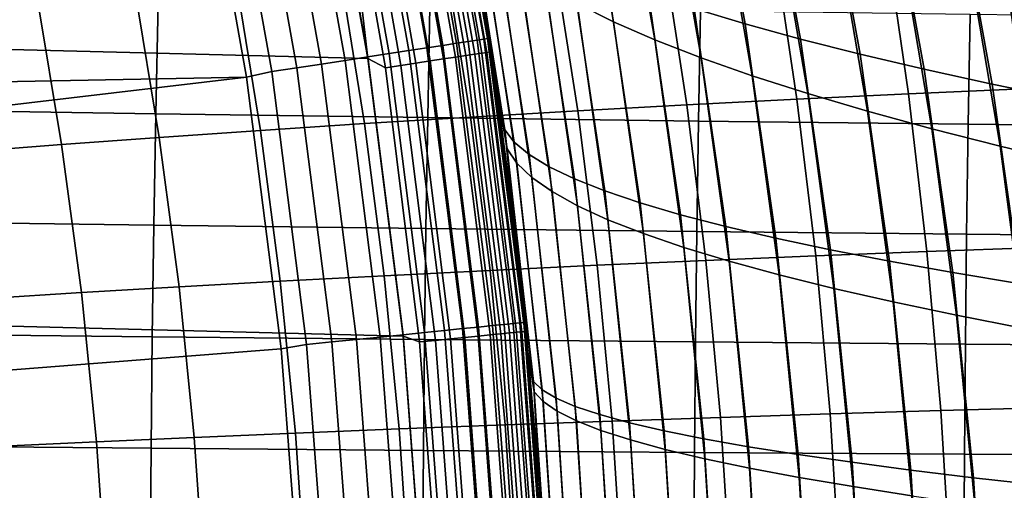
# Model space of a CAD drawing. Header units: metres. Extents: x -23 to 242, y -40 to 23.
# Tile 97 of 256: x 20.82 to 24.84, y 1.64 to 3.56. Entities that reach past the tile are written whole.
import ezdxf

# ---------------------------------------------------------------- set-up
doc = ezdxf.new("R2010")
doc.units = ezdxf.units.M
doc.layers.add('solid_10171013', color=7, linetype='CONTINUOUS')

msp = doc.modelspace()

# ---------------------------------------------------------------- linework, layer by layer
at = {"layer": 'solid_10171013'}
for points in [[(-21.783203, 5.633999), (22.040586, 4.523384), (22.241461, 3.401067), (-22.040607, 4.523273)], [(22.444921, 4.612548, 149.405777), (22.649734, 3.469812, 149.405777), (22.686743, 3.475481, 149.307922), (22.481596, 4.620085, 149.307922)], [(22.481596, 4.620085, 149.307922), (22.686743, 3.475481, 149.307922), (22.713428, 3.479569, 149.20668), (22.508039, 4.62552, 149.20668)], [(22.508039, 4.62552, 149.20668), (22.713428, 3.479569, 149.20668), (22.729496, 3.482031, 149.10318), (22.523962, 4.628792, 149.10318)], [(22.523962, 4.628792, 149.10318), (22.729496, 3.482031, 149.10318), (22.734776, 3.482818, 149), (22.529194, 4.62984, 149)], [(22.529194, 4.62984, 149), (22.734776, 3.482818, 149), (22.677231, 3.839692, 124.318024), (22.580181, 4.374404, 124.262505)], [(22.76239, 3.297508, 68.633316), (22.734776, 3.482817, 0.5), (22.529194, 4.629839, 0.5), (22.677912, 3.835669, 68.681435)], [(22.539774, 4.556514, 0.434737), (22.529194, 4.629839, 0.5), (22.734776, 3.482817, 0.5)], [(22.205549, 4.563356, 149.742722), (22.408178, 3.432807, 149.742722), (22.481363, 3.444018, 149.668579), (22.278072, 4.57826, 149.668579)], [(22.278072, 4.57826, 149.668579), (22.481363, 3.444018, 149.668579), (22.546476, 3.453993, 149.587112), (22.342598, 4.59152, 149.587112)], [(22.342598, 4.59152, 149.587112), (22.546476, 3.453993, 149.587112), (22.602808, 3.462623, 149.499176), (22.398418, 4.602992, 149.499176)], [(22.398418, 4.602992, 149.499176), (22.602808, 3.462623, 149.499176), (22.649734, 3.469812, 149.405777), (22.444921, 4.612548, 149.405777)], [(22.03978, 4.52929, 149.865814), (22.240896, 3.40718, 149.865814), (22.327728, 3.420482, 149.808716), (22.125826, 4.546973, 149.808716)], [(22.125826, 4.546973, 149.808716), (22.327728, 3.420482, 149.808716), (22.408178, 3.432807, 149.742722), (22.205549, 4.563356, 149.742722)], [(22.442535, 4.536857, 0.195412), (22.640781, 3.412549, 0.195412), (22.59807, 3.406111, 0.146215), (22.400198, 4.528297, 0.146215)], [(22.478212, 4.544068, 0.24983), (22.676773, 3.417974, 0.24983), (22.640781, 3.412549, 0.195412), (22.442535, 4.536857, 0.195412)], [(22.506613, 4.54981, 0.308537), (22.705425, 3.422292, 0.308537), (22.676773, 3.417974, 0.24983), (22.478212, 4.544068, 0.24983)], [(22.527252, 4.553982, 0.370527), (22.726246, 3.42543, 0.370527), (22.705425, 3.422292, 0.308537), (22.506613, 4.54981, 0.308537)], [(22.539774, 4.556514, 0.434737), (22.73888, 3.427335, 0.434737), (22.726246, 3.42543, 0.370527), (22.527252, 4.553982, 0.370527)], [(22.539774, 4.556514, 0.434737), (22.734776, 3.482817, 0.5), (22.73888, 3.427335, 0.434737)], [(-22.040607, 4.523273), (22.241461, 3.401067), (22.385164, 2.269888), (-22.241476, 3.400968)], [(21.852545, 4.490812, 149.950989), (22.051954, 3.378235, 149.950989), (22.148634, 3.393046, 149.913422), (21.948351, 4.510501, 149.913422)], [(21.948351, 4.510501, 149.913422), (22.148634, 3.393046, 149.913422), (22.240896, 3.40718, 149.865814), (22.03978, 4.52929, 149.865814)], [(22.117214, 4.471091, 0.004193), (22.241461, 3.401067), (22.040586, 4.523384)], [(22.240955, 4.496106, 0.03786), (22.43742, 3.381897, 0.03786), (22.376095, 3.372654, 0.016885), (22.180166, 4.483818, 0.016885)], [(22.298534, 4.507746, 0.066758), (22.495508, 3.390652, 0.066758), (22.43742, 3.381897, 0.03786), (22.240955, 4.496106, 0.03786)], [(22.351921, 4.518538, 0.103084), (22.549366, 3.39877, 0.103084), (22.495508, 3.390652, 0.066758), (22.298534, 4.507746, 0.066758)], [(22.400198, 4.528297, 0.146215), (22.59807, 3.406111, 0.146215), (22.549366, 3.39877, 0.103084), (22.351921, 4.518538, 0.103084)], [(21.652048, 4.449609, 149.994522), (21.849627, 3.34724, 149.994522), (21.951918, 3.36291, 149.978119), (21.753414, 4.47044, 149.978119)], [(21.753414, 4.47044, 149.978119), (21.951918, 3.36291, 149.978119), (22.051954, 3.378235, 149.950989), (21.852545, 4.490812, 149.950989)], [(22.180166, 4.483818, 0.016885), (22.376095, 3.372654, 0.016885), (22.312586, 3.363081, 0.004193), (22.117214, 4.471091, 0.004193)], [(22.117214, 4.471091, 0.004193), (22.312586, 3.363081, 0.004193), (22.241461, 3.401067)], [(22.936121, 4.487367, 121.747108), (23.093912, 3.624515, 121.848663), (23.242632, 3.550349, 121.455757), (23.090061, 4.396296, 121.355835)], [(23.57189, 3.604549, 72.31665), (23.408197, 4.482381, 72.426453), (23.619318, 4.404918, 72.792992), (23.779053, 3.541914, 72.683975)], [(13.636182, 3.170881, 150), (21.747221, 3.325399, 150), (21.550816, 4.422765, 150), (13.432883, 3.944314, 150)], [(21.652048, 4.449609, 149.994522), (21.550816, 4.422765, 150), (21.747221, 3.325399, 150), (21.849627, 3.34724, 149.994522)], [(23.090061, 4.396296, 121.355835), (23.242632, 3.550349, 121.455757), (23.411497, 3.476628, 121.070786), (23.263878, 4.30574, 120.972443)], [(23.779053, 3.541914, 72.683975), (23.619318, 4.404918, 72.792992), (23.848734, 4.328083, 73.148834), (24.004749, 3.479794, 73.040535)], [(23.263878, 4.30574, 120.972443), (23.411497, 3.476628, 121.070786), (23.600122, 3.40336, 120.694801), (23.457195, 4.215714, 120.598015)], [(24.004749, 3.479794, 73.040535), (23.848734, 4.328083, 73.148834), (24.095837, 4.251891, 73.492958), (24.248362, 3.418198, 73.38533)], [(23.457195, 4.215714, 120.598015), (23.600122, 3.40336, 120.694801), (23.807911, 3.330552, 120.328804), (23.669432, 4.126233, 120.233536)], [(24.248362, 3.418198, 73.38533), (24.095837, 4.251891, 73.492958), (24.360016, 4.17636, 73.824348), (24.509268, 3.357135, 73.717361)], [(24.509268, 3.357135, 73.717361), (24.360016, 4.17636, 73.824348), (24.640665, 4.101504, 74.141991), (24.786846, 3.296613, 74.035629)], [(22.637495, 4.123117, 69.118362), (22.799219, 3.109999, 69.024994), (22.76239, 3.297508, 68.633316), (22.677912, 3.835669, 68.681435)], [(22.799219, 3.109999, 69.024994), (22.637495, 4.123117, 69.118362), (22.681454, 4.056678, 69.532745), (22.838202, 3.059539, 69.440887)], [(23.669432, 4.126233, 120.233536), (23.807911, 3.330552, 120.328804), (24.034256, 3.258215, 119.973763), (23.900002, 4.037311, 119.879997)], [(24.786846, 3.296613, 74.035629), (24.640665, 4.101504, 74.141991), (24.937174, 4.027342, 74.444855), (25.080473, 3.236641, 74.339119)], [(22.838202, 3.059539, 69.440887), (22.681454, 4.056678, 69.532745), (22.746653, 3.990684, 69.94529), (22.898682, 3.00944, 69.854782)], [(23.900002, 4.037311, 119.879997), (24.034256, 3.258215, 119.973763), (24.278553, 3.186355, 119.630661), (24.148312, 3.948961, 119.538391)], [(22.809584, 3.032919, 123.979263), (22.659246, 4.001718, 123.892036), (22.677231, 3.839692, 124.318024), (22.761866, 3.301137, 124.366325)], [(22.659246, 4.001718, 123.892036), (22.809584, 3.032919, 123.979263), (22.849266, 2.974568, 123.562416), (22.704361, 3.925455, 123.476677)], [(22.898682, 3.00944, 69.854782), (22.746653, 3.990684, 69.94529), (22.832884, 3.925143, 70.35482), (22.98044, 2.959707, 70.265511)], [(24.148312, 3.948961, 119.538391), (24.278553, 3.186355, 119.630661), (24.540197, 3.114981, 119.300468), (24.413774, 3.861201, 119.209709)], [(24.81739, 3.91602, 235.448837), (25.294264, 3.938709, 235.947525), (25.381113, 3.29604, 235.814484), (24.907091, 3.276883, 235.320831)], [(22.704361, 3.925455, 123.476677), (22.849266, 2.974568, 123.562416), (22.910328, 2.916551, 123.147827), (22.770573, 3.849595, 123.063507)], [(22.98044, 2.959707, 70.265511), (22.832884, 3.925143, 70.35482), (22.939936, 3.860065, 70.760185), (23.08326, 2.910344, 70.671928)], [(24.444689, 3.256452, 234.817612), (24.352453, 3.891839, 234.940414), (24.81739, 3.91602, 235.448837), (24.907091, 3.276883, 235.320831)], [(23.08326, 2.910344, 70.671928), (22.939936, 3.860065, 70.760185), (23.067595, 3.795457, 71.160202), (23.206921, 2.861355, 71.072884)], [(23.541254, 3.211835, 233.771164), (23.445049, 3.839079, 233.883408), (23.895901, 3.86618, 234.419342), (23.990313, 3.234761, 234.301819)], [(23.990313, 3.234761, 234.301819), (23.895901, 3.86618, 234.419342), (24.352453, 3.891839, 234.940414), (24.444689, 3.256452, 234.817612)], [(24.413774, 3.861201, 119.209709), (24.540197, 3.114981, 119.300468), (24.818584, 3.044102, 118.984177), (24.695799, 3.774042, 118.894928)], [(22.734776, 3.482818, 149), (22.761866, 3.301137, 124.366325), (22.677231, 3.839692, 124.318024)], [(22.770573, 3.849595, 123.063507), (22.910328, 2.916551, 123.147827), (22.992563, 2.858873, 122.736641), (22.857695, 3.774146, 122.653687)], [(23.097458, 3.187644, 233.225494), (22.999849, 3.810501, 233.332443), (23.445049, 3.839079, 233.883408), (23.541254, 3.211835, 233.771164)], [(22.227468, 3.135597, 232.090134), (22.128174, 3.749076, 232.18663), (22.56074, 3.780437, 232.766724), (22.65937, 3.162179, 232.665039)], [(22.65937, 3.162179, 232.665039), (22.56074, 3.780437, 232.766724), (22.999849, 3.810501, 233.332443), (23.097458, 3.187644, 233.225494)], [(22.857695, 3.774146, 122.653687), (22.992563, 2.858873, 122.736641), (23.095778, 2.801538, 122.329994), (22.965538, 3.699117, 122.24836)], [(23.206921, 2.861355, 71.072884), (23.067595, 3.795457, 71.160202), (23.215651, 3.731329, 71.553719), (23.351206, 2.812744, 71.467224)], [(24.695799, 3.774042, 118.894928), (24.818584, 3.044102, 118.984177), (25.113108, 2.973726, 118.682755), (24.993797, 3.6875, 118.595047)], [(21.703928, 3.716576, 231.593887), (22.128174, 3.749076, 232.18663), (22.227468, 3.135597, 232.090134), (21.803564, 3.108032, 231.502487)], [(21.291124, 3.683164, 230.991669), (21.703928, 3.716576, 231.593887), (21.803564, 3.108032, 231.502487), (21.390844, 3.079684, 230.905365)], [(22.965538, 3.699117, 122.24836), (23.095778, 2.801538, 122.329994), (23.219767, 2.744549, 121.929031), (23.093912, 3.624515, 121.848663)], [(23.351206, 2.812744, 71.467224), (23.215651, 3.731329, 71.553719), (23.383886, 3.667691, 71.93956), (23.515888, 2.764514, 71.85379)], [(20.892912, 3.649063, 230.383224), (21.291124, 3.683164, 230.991669), (21.390844, 3.079684, 230.905365), (20.992525, 3.050746, 230.301971)], [(23.515888, 2.764514, 71.85379), (23.383886, 3.667691, 71.93956), (23.57189, 3.604549, 72.31665), (23.700552, 2.716671, 72.231514)], [(21.386629, 3.629254, 269.836212), (20.272966, 3.648387, 269.487976), (20.262426, 3.192663, 269.518097), (21.37698, 3.175885, 269.864838)], [(20.510937, 3.614497, 229.769653), (20.892912, 3.649063, 230.383224), (20.992525, 3.050746, 230.301971), (20.610302, 3.021414, 229.693436)], [(22.494537, 3.611619, 270.158295), (21.386629, 3.629254, 269.836212), (21.37698, 3.175885, 269.864838), (22.48567, 3.160427, 270.185577)], [(23.093912, 3.624515, 121.848663), (23.219767, 2.744549, 121.929031), (23.364332, 2.687911, 121.534889), (23.242632, 3.550349, 121.455757)], [(23.597422, 3.595404, 270.456696), (22.494537, 3.611619, 270.158295), (22.48567, 3.160427, 270.185577), (23.589237, 3.146218, 270.482758)], [(23.700552, 2.716671, 72.231514), (23.57189, 3.604549, 72.31665), (23.779053, 3.541914, 72.683975), (23.904575, 2.669218, 72.599411)], [(24.696014, 3.580531, 270.733917), (23.597422, 3.595404, 270.456696), (23.589237, 3.146218, 270.482758), (24.688427, 3.13319, 270.758881)], [(25.790987, 3.566922, 270.992371), (24.696014, 3.580531, 270.733917), (24.688427, 3.13319, 270.758881), (25.783926, 3.121275, 271.016327)], [(23.242632, 3.550349, 121.455757), (23.364332, 2.687911, 121.534889), (23.529264, 2.631629, 121.148705), (23.411497, 3.476628, 121.070786)], [(23.904575, 2.669218, 72.599411), (23.779053, 3.541914, 72.683975), (24.004749, 3.479794, 73.040535), (24.127325, 2.622159, 72.95649)], [(22.481363, 3.444018, 149.668579), (22.626945, 2.300936, 149.668579), (22.69248, 2.3076, 149.587112), (22.546476, 3.453993, 149.587112)], [(22.546476, 3.453993, 149.587112), (22.69248, 2.3076, 149.587112), (22.749176, 2.313365, 149.499176), (22.602808, 3.462623, 149.499176)], [(22.602808, 3.462623, 149.499176), (22.749176, 2.313365, 149.499176), (22.796406, 2.318168, 149.405777), (22.649734, 3.469812, 149.405777)], [(22.649734, 3.469812, 149.405777), (22.796406, 2.318168, 149.405777), (22.833656, 2.321956, 149.307922), (22.686743, 3.475481, 149.307922)], [(22.686743, 3.475481, 149.307922), (22.833656, 2.321956, 149.307922), (22.860514, 2.324687, 149.20668), (22.713428, 3.479569, 149.20668)], [(22.713428, 3.479569, 149.20668), (22.860514, 2.324687, 149.20668), (22.876684, 2.326332, 149.10318), (22.729496, 3.482031, 149.10318)], [(22.729496, 3.482031, 149.10318), (22.876684, 2.326332, 149.10318), (22.881996, 2.326855, 149), (22.734776, 3.482818, 149)], [(22.734776, 3.482818, 149), (22.881996, 2.326855, 149), (22.834087, 2.757622, 124.407265), (22.761866, 3.301137, 124.366325)], [(22.894066, 2.204932, 68.558983), (22.881996, 2.326855, 0.5), (22.734776, 3.482817, 0.5), (22.834465, 2.754493, 68.592567)], [(22.73888, 3.427335, 0.434737), (22.734776, 3.482817, 0.5), (22.881996, 2.326855, 0.5)], [(22.76239, 3.297508, 68.633316), (22.834465, 2.754493, 68.592567), (22.734776, 3.482817, 0.5)], [(23.411497, 3.476628, 121.070786), (23.529264, 2.631629, 121.148705), (23.714163, 2.575706, 120.771538), (23.600122, 3.40336, 120.694801)], [(24.127325, 2.622159, 72.95649), (24.004749, 3.479794, 73.040535), (24.248362, 3.418198, 73.38533), (24.368172, 2.575497, 73.301765)], [(22.240896, 3.40718, 149.865814), (22.38492, 2.276324, 149.865814), (22.472317, 2.285211, 149.808716), (22.327728, 3.420482, 149.808716)], [(22.327728, 3.420482, 149.808716), (22.472317, 2.285211, 149.808716), (22.553288, 2.293445, 149.742722), (22.408178, 3.432807, 149.742722)], [(22.408178, 3.432807, 149.742722), (22.553288, 2.293445, 149.742722), (22.626945, 2.300936, 149.668579), (22.481363, 3.444018, 149.668579)], [(22.640781, 3.412549, 0.195412), (22.78274, 2.279757, 0.195412), (22.739759, 2.275456, 0.146215), (22.59807, 3.406111, 0.146215)], [(22.676773, 3.417974, 0.24983), (22.818956, 2.283381, 0.24983), (22.78274, 2.279757, 0.195412), (22.640781, 3.412549, 0.195412)], [(22.705425, 3.422292, 0.308537), (22.847786, 2.286266, 0.308537), (22.818956, 2.283381, 0.24983), (22.676773, 3.417974, 0.24983)], [(22.726246, 3.42543, 0.370527), (22.868738, 2.288363, 0.370527), (22.847786, 2.286266, 0.308537), (22.705425, 3.422292, 0.308537)], [(22.73888, 3.427335, 0.434737), (22.881451, 2.289634, 0.434737), (22.868738, 2.288363, 0.370527), (22.726246, 3.42543, 0.370527)], [(22.73888, 3.427335, 0.434737), (22.881996, 2.326855, 0.5), (22.881451, 2.289634, 0.434737)], [(24.368172, 2.575497, 73.301765), (24.248362, 3.418198, 73.38533), (24.509268, 3.357135, 73.717361), (24.626484, 2.529239, 73.634247)], [(-22.241476, 3.400968), (22.385164, 2.269888), (22.471354, 1.136044), (-22.38517, 2.26982)], [(21.951918, 3.36291, 149.978119), (22.094072, 2.246747, 149.978119), (22.194756, 2.256986, 149.950989), (22.051954, 3.378235, 149.950989)], [(22.051954, 3.378235, 149.950989), (22.194756, 2.256986, 149.950989), (22.292061, 2.266881, 149.913422), (22.148634, 3.393046, 149.913422)], [(22.148634, 3.393046, 149.913422), (22.292061, 2.266881, 149.913422), (22.38492, 2.276324, 149.865814), (22.240896, 3.40718, 149.865814)], [(22.452486, 2.24671, 0.004193), (22.385164, 2.269888), (22.241461, 3.401067), (22.312586, 3.363081, 0.004193)], [(22.376095, 3.372654, 0.016885), (22.516392, 2.253105, 0.016885), (22.452486, 2.24671, 0.004193), (22.312586, 3.363081, 0.004193)], [(22.43742, 3.381897, 0.03786), (22.578102, 2.25928, 0.03786), (22.516392, 2.253105, 0.016885), (22.376095, 3.372654, 0.016885)], [(22.495508, 3.390652, 0.066758), (22.636555, 2.265129, 0.066758), (22.578102, 2.25928, 0.03786), (22.43742, 3.381897, 0.03786)], [(22.549366, 3.39877, 0.103084), (22.69075, 2.270552, 0.103084), (22.636555, 2.265129, 0.066758), (22.495508, 3.390652, 0.066758)], [(22.59807, 3.406111, 0.146215), (22.739759, 2.275456, 0.146215), (22.69075, 2.270552, 0.103084), (22.549366, 3.39877, 0.103084)], [(23.600122, 3.40336, 120.694801), (23.714163, 2.575706, 120.771538), (23.918417, 2.520146, 120.404366), (23.807911, 3.330552, 120.328804)], [(21.849627, 3.34724, 149.994522), (21.747221, 3.325399, 150), (21.887722, 2.219386, 150), (21.991117, 2.236278, 149.994522)], [(21.849627, 3.34724, 149.994522), (21.991117, 2.236278, 149.994522), (22.094072, 2.246747, 149.978119), (21.951918, 3.36291, 149.978119)], [(24.626484, 2.529239, 73.634247), (24.509268, 3.357135, 73.717361), (24.786846, 3.296613, 74.035629), (24.90163, 2.483386, 73.952957)], [(13.636182, 3.170881, 150), (13.794957, 2.387247, 150), (21.747221, 3.325399, 150)], [(13.908732, 1.595907, 150), (21.887722, 2.219386, 150), (21.747221, 3.325399, 150), (13.794957, 2.387247, 150)], [(22.809584, 3.032919, 123.979263), (22.761866, 3.301137, 124.366325), (22.834087, 2.757622, 124.407265)], [(22.799219, 3.109999, 69.024994), (22.834465, 2.754493, 68.592567), (22.76239, 3.297508, 68.633316)], [(23.807911, 3.330552, 120.328804), (23.918417, 2.520146, 120.404366), (24.141411, 2.464954, 120.048149), (24.034256, 3.258215, 119.973763)], [(24.90163, 2.483386, 73.952957), (24.786846, 3.296613, 74.035629), (25.080473, 3.236641, 74.339119), (25.192976, 2.437944, 74.256897)], [(24.067043, 2.59701, 234.206192), (23.990313, 3.234761, 234.301819), (24.444689, 3.256452, 234.817612), (24.51968, 2.614581, 234.717621)], [(24.034256, 3.258215, 119.973763), (24.141411, 2.464954, 120.048149), (24.382526, 2.410134, 119.703873), (24.278553, 3.186355, 119.630661)], [(24.51968, 2.614581, 234.717621), (24.444689, 3.256452, 234.817612), (24.907091, 3.276883, 235.320831), (24.980057, 2.631117, 235.216553)], [(23.176733, 2.558801, 233.138596), (23.097458, 3.187644, 233.225494), (23.541254, 3.211835, 233.771164), (23.619411, 2.578426, 233.679916)], [(23.619411, 2.578426, 233.679916), (23.541254, 3.211835, 233.771164), (23.990313, 3.234761, 234.301819), (24.067043, 2.59701, 234.206192)], [(21.37698, 3.175885, 269.864838), (20.262426, 3.192663, 269.518097), (20.253635, 2.736579, 269.543182), (21.36894, 2.722177, 269.888702)], [(22.48567, 3.160427, 270.185577), (21.37698, 3.175885, 269.864838), (21.36894, 2.722177, 269.888702), (22.478285, 2.708913, 270.208282)], [(22.739464, 2.538126, 232.582458), (22.65937, 3.162179, 232.665039), (23.097458, 3.187644, 233.225494), (23.176733, 2.558801, 233.138596)], [(24.278553, 3.186355, 119.630661), (24.382526, 2.410134, 119.703873), (24.641142, 2.35569, 119.372498), (24.540197, 3.114981, 119.300468)], [(21.803564, 3.108032, 231.502487), (22.227468, 3.135597, 232.090134), (22.308096, 2.516527, 232.01178), (21.884476, 2.494113, 231.428314)], [(22.308096, 2.516527, 232.01178), (22.227468, 3.135597, 232.090134), (22.65937, 3.162179, 232.665039), (22.739464, 2.538126, 232.582458)], [(23.589237, 3.146218, 270.482758), (22.48567, 3.160427, 270.185577), (22.478285, 2.708913, 270.208282), (23.582426, 2.696728, 270.504425)], [(24.688427, 3.13319, 270.758881), (23.589237, 3.146218, 270.482758), (23.582426, 2.696728, 270.504425), (24.682114, 2.685561, 270.779602)], [(25.783926, 3.121275, 271.016327), (24.688427, 3.13319, 270.758881), (24.682114, 2.685561, 270.779602), (25.778046, 2.675355, 271.036224)], [(21.390844, 3.079684, 230.905365), (21.803564, 3.108032, 231.502487), (21.884476, 2.494113, 231.428314), (21.47184, 2.471052, 230.835297)], [(22.915916, 2.085432, 68.958382), (22.834465, 2.754493, 68.592567), (22.799219, 3.109999, 69.024994)], [(22.915916, 2.085432, 68.958382), (22.799219, 3.109999, 69.024994), (22.838202, 3.059539, 69.440887), (22.951284, 2.051405, 69.375404)], [(24.540197, 3.114981, 119.300468), (24.641142, 2.35569, 119.372498), (24.916639, 2.301627, 119.055), (24.818584, 3.044102, 118.984177)], [(20.610302, 3.021414, 229.693436), (20.992525, 3.050746, 230.301971), (21.073463, 2.447505, 230.236023), (20.69108, 2.423636, 229.631577)], [(20.992525, 3.050746, 230.301971), (21.390844, 3.079684, 230.905365), (21.47184, 2.471052, 230.835297), (21.073463, 2.447505, 230.236023)], [(22.951284, 2.051405, 69.375404), (22.838202, 3.059539, 69.440887), (22.898682, 3.00944, 69.854782), (23.008329, 2.017632, 69.790298)], [(22.919676, 2.043856, 124.04261), (22.809584, 3.032919, 123.979263), (22.834087, 2.757622, 124.407265), (22.893827, 2.207406, 124.441025)], [(22.809584, 3.032919, 123.979263), (22.919676, 2.043856, 124.04261), (22.955362, 2.004163, 123.624802), (22.849266, 2.974568, 123.562416)], [(24.818584, 3.044102, 118.984177), (24.916639, 2.301627, 119.055), (25.208403, 2.247947, 118.752357), (25.113108, 2.973726, 118.682755)], [(22.849266, 2.974568, 123.562416), (22.955362, 2.004163, 123.624802), (23.012644, 1.96471, 123.209282), (22.910328, 2.916551, 123.147827)], [(23.008329, 2.017632, 69.790298), (22.898682, 3.00944, 69.854782), (22.98044, 2.959707, 70.265511), (23.086832, 1.984116, 70.201912)], [(23.086832, 1.984116, 70.201912), (22.98044, 2.959707, 70.265511), (23.08326, 2.910344, 70.671928), (23.186567, 1.950857, 70.609108)], [(22.910328, 2.916551, 123.147827), (23.012644, 1.96471, 123.209282), (23.091307, 1.925501, 122.797195), (22.992563, 2.858873, 122.736641)], [(23.186567, 1.950857, 70.609108), (23.08326, 2.910344, 70.671928), (23.206921, 2.861355, 71.072884), (23.307312, 1.917858, 71.01075)], [(22.992563, 2.858873, 122.736641), (23.091307, 1.925501, 122.797195), (23.191145, 1.886537, 122.389671), (23.095778, 2.801538, 122.329994)], [(23.307312, 1.917858, 71.01075), (23.206921, 2.861355, 71.072884), (23.351206, 2.812744, 71.467224), (23.448845, 1.885119, 71.405685)], [(23.448845, 1.885119, 71.405685), (23.351206, 2.812744, 71.467224), (23.515888, 2.764514, 71.85379), (23.610935, 1.852642, 71.792778)], [(23.095778, 2.801538, 122.329994), (23.191145, 1.886537, 122.389671), (23.311945, 1.847818, 121.987846), (23.219767, 2.744549, 121.929031)], [(21.36894, 2.722177, 269.888702), (20.253635, 2.736579, 269.543182), (20.246513, 2.28026, 269.563538), (21.362442, 2.268249, 269.90799)], [(22.881996, 2.326855, 149), (22.893827, 2.207406, 124.441025), (22.834087, 2.757622, 124.407265)], [(22.915916, 2.085432, 68.958382), (22.894066, 2.204932, 68.558983), (22.834465, 2.754493, 68.592567)], [(23.219767, 2.744549, 121.929031), (23.311945, 1.847818, 121.987846), (23.453495, 1.809348, 121.592857), (23.364332, 2.687911, 121.534889)], [(23.610935, 1.852642, 71.792778), (23.515888, 2.764514, 71.85379), (23.700552, 2.716671, 72.231514), (23.793158, 1.820429, 72.170967)], [(22.478285, 2.708913, 270.208282), (21.36894, 2.722177, 269.888702), (21.362442, 2.268249, 269.90799), (22.47233, 2.257194, 270.226624)], [(23.582426, 2.696728, 270.504425), (22.478285, 2.708913, 270.208282), (22.47233, 2.257194, 270.226624), (23.576939, 2.247044, 270.521912)], [(24.682114, 2.685561, 270.779602), (23.582426, 2.696728, 270.504425), (23.576939, 2.247044, 270.521912), (24.677031, 2.237749, 270.796295)], [(23.793158, 1.820429, 72.170967), (23.700552, 2.716671, 72.231514), (23.904575, 2.669218, 72.599411), (23.994886, 1.788481, 72.539268)], [(23.364332, 2.687911, 121.534889), (23.453495, 1.809348, 121.592857), (23.615582, 1.771128, 121.205833), (23.529264, 2.631629, 121.148705)], [(23.994886, 1.788481, 72.539268), (23.904575, 2.669218, 72.599411), (24.127325, 2.622159, 72.95649), (24.215483, 1.756799, 72.896713)], [(25.778046, 2.675355, 271.036224), (24.682114, 2.685561, 270.779602), (24.677031, 2.237749, 270.796295), (25.773315, 2.229259, 271.052246)], [(23.529264, 2.631629, 121.148705), (23.615582, 1.771128, 121.205833), (23.797787, 1.733159, 120.827827), (23.714163, 2.575706, 120.771538)], [(24.125618, 1.953794, 234.133057), (24.067043, 2.59701, 234.206192), (24.51968, 2.614581, 234.717621), (24.57696, 1.967111, 234.641068)], [(24.215483, 1.756799, 72.896713), (24.127325, 2.622159, 72.95649), (24.368172, 2.575497, 73.301765), (24.454306, 1.725385, 73.242325)], [(24.57696, 1.967111, 234.641068), (24.51968, 2.614581, 234.717621), (24.980057, 2.631117, 235.216553), (25.035828, 1.979634, 235.136627)], [(23.237211, 1.924794, 233.072235), (23.176733, 2.558801, 233.138596), (23.619411, 2.578426, 233.679916), (23.67905, 1.939695, 233.610184)], [(23.67905, 1.939695, 233.610184), (23.619411, 2.578426, 233.679916), (24.067043, 2.59701, 234.206192), (24.125618, 1.953794, 234.133057)], [(23.714163, 2.575706, 120.771538), (23.797787, 1.733159, 120.827827), (23.999495, 1.695443, 120.459808), (23.918417, 2.520146, 120.404366)], [(24.454306, 1.725385, 73.242325), (24.368172, 2.575497, 73.301765), (24.626484, 2.529239, 73.634247), (24.710718, 1.694241, 73.575119)], [(22.369614, 1.89265, 231.952011), (22.308096, 2.516527, 232.01178), (22.739464, 2.538126, 232.582458), (22.800562, 1.90908, 232.519424)], [(22.800562, 1.90908, 232.519424), (22.739464, 2.538126, 232.582458), (23.176733, 2.558801, 233.138596), (23.237211, 1.924794, 233.072235)], [(24.710718, 1.694241, 73.575119), (24.626484, 2.529239, 73.634247), (24.90163, 2.483386, 73.952957), (24.984083, 1.663367, 73.894135)], [(21.47184, 2.471052, 230.835297), (21.884476, 2.494113, 231.428314), (21.946238, 1.875585, 231.371735), (21.533712, 1.858018, 230.781876)], [(21.884476, 2.494113, 231.428314), (22.308096, 2.516527, 232.01178), (22.369614, 1.89265, 231.952011), (21.946238, 1.875585, 231.371735)], [(23.918417, 2.520146, 120.404366), (23.999495, 1.695443, 120.459808), (24.220072, 1.657981, 120.102753), (24.141411, 2.464954, 120.048149)], [(21.073463, 2.447505, 230.236023), (21.47184, 2.471052, 230.835297), (21.533712, 1.858018, 230.781876), (21.135351, 1.840075, 230.185699)], [(24.141411, 2.464954, 120.048149), (24.220072, 1.657981, 120.102753), (24.458893, 1.620776, 119.757614), (24.382526, 2.410134, 119.703873)], [(20.69108, 2.423636, 229.631577), (21.073463, 2.447505, 230.236023), (21.135351, 1.840075, 230.185699), (20.752916, 1.821886, 229.584335)], [(24.382526, 2.410134, 119.703873), (24.458893, 1.620776, 119.757614), (24.715326, 1.58383, 119.425362), (24.641142, 2.35569, 119.372498)], [(24.641142, 2.35569, 119.372498), (24.715326, 1.58383, 119.425362), (24.988741, 1.547143, 119.106972), (24.916639, 2.301627, 119.055)], [(22.472317, 2.285211, 149.808716), (22.559217, 1.144074, 149.808716), (22.640501, 1.148196, 149.742722), (22.553288, 2.293445, 149.742722)], [(22.553288, 2.293445, 149.742722), (22.640501, 1.148196, 149.742722), (22.714443, 1.151946, 149.668579), (22.626945, 2.300936, 149.668579)], [(22.626945, 2.300936, 149.668579), (22.714443, 1.151946, 149.668579), (22.780233, 1.155283, 149.587112), (22.69248, 2.3076, 149.587112)], [(22.69248, 2.3076, 149.587112), (22.780233, 1.155283, 149.587112), (22.837147, 1.158169, 149.499176), (22.749176, 2.313365, 149.499176)], [(22.749176, 2.313365, 149.499176), (22.837147, 1.158169, 149.499176), (22.884562, 1.160574, 149.405777), (22.796406, 2.318168, 149.405777)], [(22.796406, 2.318168, 149.405777), (22.884562, 1.160574, 149.405777), (22.921953, 1.16247, 149.307922), (22.833656, 2.321956, 149.307922)], [(22.833656, 2.321956, 149.307922), (22.921953, 1.16247, 149.307922), (22.948915, 1.163837, 149.20668), (22.860514, 2.324687, 149.20668)], [(22.868738, 2.288363, 0.370527), (22.954376, 1.145605, 0.370527), (22.933346, 1.144556, 0.308537), (22.847786, 2.286266, 0.308537)], [(22.860514, 2.324687, 149.20668), (22.948915, 1.163837, 149.20668), (22.965149, 1.164661, 149.10318), (22.876684, 2.326332, 149.10318)], [(22.881451, 2.289634, 0.434737), (22.967136, 1.146242, 0.434737), (22.954376, 1.145605, 0.370527), (22.868738, 2.288363, 0.370527)], [(22.876684, 2.326332, 149.10318), (22.965149, 1.164661, 149.10318), (22.97048, 1.164922, 149), (22.881996, 2.326855, 149)], [(22.967136, 1.146242, 0.434737), (22.881451, 2.289634, 0.434737), (22.881996, 2.326855, 0.5), (22.97048, 1.164922, 0.5)], [(22.973692, 1.099781, 68.514519), (22.97048, 1.164922, 0.5), (22.881996, 2.326855, 0.5), (22.940519, 1.653049, 68.532967)], [(22.894066, 2.204932, 68.558983), (22.940519, 1.653049, 68.532967), (22.881996, 2.326855, 0.5)], [(22.881996, 2.326855, 149), (22.97048, 1.164922, 149), (22.940392, 1.654822, 124.467125), (22.893827, 2.207406, 124.441025)], [(-22.38517, 2.26982), (22.471354, 1.136044), (22.5, 0), (-22.471355, 1.136009)], [(21.362442, 2.268249, 269.90799), (20.246513, 2.28026, 269.563538), (20.240986, 1.823832, 269.579346), (21.357422, 1.814224, 269.922943)], [(22.47233, 2.257194, 270.226624), (21.362442, 2.268249, 269.90799), (21.357422, 1.814224, 269.922943), (22.467747, 1.805385, 270.240784)], [(22.094072, 2.246747, 149.978119), (22.17951, 1.124817, 149.978119), (22.280582, 1.129943, 149.950989), (22.194756, 2.256986, 149.950989)], [(22.194756, 2.256986, 149.950989), (22.280582, 1.129943, 149.950989), (22.378263, 1.134897, 149.913422), (22.292061, 2.266881, 149.913422)], [(22.292061, 2.266881, 149.913422), (22.378263, 1.134897, 149.913422), (22.471483, 1.139625, 149.865814), (22.38492, 2.276324, 149.865814)], [(22.38492, 2.276324, 149.865814), (22.471483, 1.139625, 149.865814), (22.559217, 1.144074, 149.808716), (22.472317, 2.285211, 149.808716)], [(22.536564, 1.124753, 0.004193), (22.471354, 1.136044), (22.385164, 2.269888), (22.452486, 2.24671, 0.004193)], [(22.516392, 2.253105, 0.016885), (22.600712, 1.127955, 0.016885), (22.536564, 1.124753, 0.004193), (22.452486, 2.24671, 0.004193)], [(23.576939, 2.247044, 270.521912), (22.47233, 2.257194, 270.226624), (22.467747, 1.805385, 270.240784), (23.572731, 1.797276, 270.5354)], [(22.578102, 2.25928, 0.03786), (22.662651, 1.131046, 0.03786), (22.600712, 1.127955, 0.016885), (22.516392, 2.253105, 0.016885)], [(22.636555, 2.265129, 0.066758), (22.721323, 1.133974, 0.066758), (22.662651, 1.131046, 0.03786), (22.578102, 2.25928, 0.03786)], [(22.69075, 2.270552, 0.103084), (22.775723, 1.136689, 0.103084), (22.721323, 1.133974, 0.066758), (22.636555, 2.265129, 0.066758)], [(22.739759, 2.275456, 0.146215), (22.824913, 1.139144, 0.146215), (22.775723, 1.136689, 0.103084), (22.69075, 2.270552, 0.103084)], [(22.78274, 2.279757, 0.195412), (22.868055, 1.141297, 0.195412), (22.824913, 1.139144, 0.146215), (22.739759, 2.275456, 0.146215)], [(22.818956, 2.283381, 0.24983), (22.904408, 1.143111, 0.24983), (22.868055, 1.141297, 0.195412), (22.78274, 2.279757, 0.195412)], [(22.847786, 2.286266, 0.308537), (22.933346, 1.144556, 0.308537), (22.904408, 1.143111, 0.24983), (22.818956, 2.283381, 0.24983)], [(13.977155, 0.799432, 150), (21.971992, 1.110768, 150), (21.887722, 2.219386, 150), (13.908732, 1.595907, 150)], [(21.991117, 2.236278, 149.994522), (21.887722, 2.219386, 150), (21.971992, 1.110768, 150), (22.076157, 1.119576, 149.994522)], [(21.991117, 2.236278, 149.994522), (22.076157, 1.119576, 149.994522), (22.17951, 1.124817, 149.978119), (22.094072, 2.246747, 149.978119)], [(24.677031, 2.237749, 270.796295), (23.576939, 2.247044, 270.521912), (23.572731, 1.797276, 270.5354), (24.673143, 1.789856, 270.809174)], [(25.773315, 2.229259, 271.052246), (24.677031, 2.237749, 270.796295), (24.673143, 1.789856, 270.809174), (25.769703, 1.783084, 271.064575)], [(22.919676, 2.043856, 124.04261), (22.893827, 2.207406, 124.441025), (22.940392, 1.654822, 124.467125)], [(22.915916, 2.085432, 68.958382), (22.940519, 1.653049, 68.532967), (22.894066, 2.204932, 68.558983)], [(22.986607, 1.049045, 68.918457), (22.940519, 1.653049, 68.532967), (22.915916, 2.085432, 68.958382)], [(22.986607, 1.049045, 68.918457), (22.915916, 2.085432, 68.958382), (22.951284, 2.051405, 69.375404), (23.019764, 1.031854, 69.33622)], [(23.019764, 1.031854, 69.33622), (22.951284, 2.051405, 69.375404), (23.008329, 2.017632, 69.790298), (23.074713, 1.014794, 69.751762)], [(22.987329, 1.033303, 124.08136), (22.919676, 2.043856, 124.04261), (22.940392, 1.654822, 124.467125), (22.97364, 1.100834, 124.485565)], [(22.919676, 2.043856, 124.04261), (22.987329, 1.033303, 124.08136), (23.02055, 1.013031, 123.663124), (22.955362, 2.004163, 123.624802)], [(23.074713, 1.014794, 69.751762), (23.008329, 2.017632, 69.790298), (23.086832, 1.984116, 70.201912), (23.151222, 0.997867, 70.163948)], [(22.955362, 2.004163, 123.624802), (23.02055, 1.013031, 123.663124), (23.075516, 0.992886, 123.247192), (23.012644, 1.96471, 123.209282)], [(23.151222, 0.997867, 70.163948), (23.086832, 1.984116, 70.201912), (23.186567, 1.950857, 70.609108), (23.249071, 0.981071, 70.571648)], [(24.165565, 1.305977, 234.082947), (24.125618, 1.953794, 234.133057), (24.57696, 1.967111, 234.641068), (24.61606, 1.314933, 234.588547)], [(24.61606, 1.314933, 234.588547), (24.57696, 1.967111, 234.641068), (25.035828, 1.979634, 235.136627), (25.07394, 1.323346, 235.08168)], [(23.012644, 1.96471, 123.209282), (23.075516, 0.992886, 123.247192), (23.15201, 0.972871, 122.834679), (23.091307, 1.925501, 122.797195)], [(23.249071, 0.981071, 70.571648), (23.186567, 1.950857, 70.609108), (23.307312, 1.917858, 71.01075), (23.368031, 0.964409, 70.973724)], [(23.278423, 1.286443, 233.026917), (23.237211, 1.924794, 233.072235), (23.67905, 1.939695, 233.610184), (23.7197, 1.296485, 233.562485)], [(23.7197, 1.296485, 233.562485), (23.67905, 1.939695, 233.610184), (24.125618, 1.953794, 234.133057), (24.165565, 1.305977, 234.082947)], [(21.946238, 1.875585, 231.371735), (22.369614, 1.89265, 231.952011), (22.411581, 1.264748, 231.91127), (21.98843, 1.253213, 231.333176)], [(22.411581, 1.264748, 231.91127), (22.369614, 1.89265, 231.952011), (22.800562, 1.90908, 232.519424), (22.842211, 1.275843, 232.47644)], [(22.842211, 1.275843, 232.47644), (22.800562, 1.90908, 232.519424), (23.237211, 1.924794, 233.072235), (23.278423, 1.286443, 233.026917)], [(23.091307, 1.925501, 122.797195), (23.15201, 0.972871, 122.834679), (23.249811, 0.952985, 122.426727), (23.191145, 1.886537, 122.389671)], [(23.191145, 1.886537, 122.389671), (23.249811, 0.952985, 122.426727), (23.3687, 0.933228, 122.02446), (23.311945, 1.847818, 121.987846)], [(23.368031, 0.964409, 70.973724), (23.307312, 1.917858, 71.01075), (23.448845, 1.885119, 71.405685), (23.507875, 0.947879, 71.369041)], [(21.135351, 1.840075, 230.185699), (21.533712, 1.858018, 230.781876), (21.576061, 1.241332, 230.745438), (21.177811, 1.229192, 230.151352)], [(21.533712, 1.858018, 230.781876), (21.946238, 1.875585, 231.371735), (21.98843, 1.253213, 231.333176), (21.576061, 1.241332, 230.745438)], [(23.311945, 1.847818, 121.987846), (23.3687, 0.933228, 122.02446), (23.508457, 0.913601, 121.629021), (23.453495, 1.809348, 121.592857)], [(23.507875, 0.947879, 71.369041), (23.448845, 1.885119, 71.405685), (23.610935, 1.852642, 71.792778), (23.668375, 0.931483, 71.75647)], [(23.668375, 0.931483, 71.75647), (23.610935, 1.852642, 71.792778), (23.793158, 1.820429, 72.170967), (23.8491, 0.91522, 72.134941)], [(21.357422, 1.814224, 269.922943), (20.240986, 1.823832, 269.579346), (20.236977, 1.367421, 269.590881), (21.353813, 1.36022, 269.933777)], [(20.752916, 1.821886, 229.584335), (21.135351, 1.840075, 230.185699), (21.177811, 1.229192, 230.151352), (20.795464, 1.216882, 229.552048)], [(22.467747, 1.805385, 270.240784), (21.357422, 1.814224, 269.922943), (21.353813, 1.36022, 269.933777), (22.464481, 1.3536, 270.251038)], [(23.453495, 1.809348, 121.592857), (23.508457, 0.913601, 121.629021), (23.668858, 0.894104, 121.241531), (23.615582, 1.771128, 121.205833)], [(23.8491, 0.91522, 72.134941), (23.793158, 1.820429, 72.170967), (23.994886, 1.788481, 72.539268), (24.049419, 0.899091, 72.503494)], [(23.572731, 1.797276, 270.5354), (22.467747, 1.805385, 270.240784), (22.464481, 1.3536, 270.251038), (23.569754, 1.347533, 270.545105)], [(24.673143, 1.789856, 270.809174), (23.572731, 1.797276, 270.5354), (23.569754, 1.347533, 270.545105), (24.670412, 1.341986, 270.818451)], [(23.615582, 1.771128, 121.205833), (23.668858, 0.894104, 121.241531), (23.849476, 0.874739, 120.863052), (23.797787, 1.733159, 120.827827)], [(24.049419, 0.899091, 72.503494), (23.994886, 1.788481, 72.539268), (24.215483, 1.756799, 72.896713), (24.26869, 0.883097, 72.86116)], [(25.769703, 1.783084, 271.064575), (24.673143, 1.789856, 270.809174), (24.670412, 1.341986, 270.818451), (25.767176, 1.336928, 271.073456)], [(23.797787, 1.733159, 120.827827), (23.849476, 0.874739, 120.863052), (24.049686, 0.855504, 120.494537), (23.999495, 1.695443, 120.459808)], [(24.26869, 0.883097, 72.86116), (24.215483, 1.756799, 72.896713), (24.454306, 1.725385, 73.242325), (24.506268, 0.867237, 73.20697)], [(23.999495, 1.695443, 120.459808), (24.049686, 0.855504, 120.494537), (24.26885, 0.836401, 120.136971), (24.220072, 1.657981, 120.102753)], [(24.506268, 0.867237, 73.20697), (24.454306, 1.725385, 73.242325), (24.710718, 1.694241, 73.575119), (24.761511, 0.851512, 73.539955)], [(24.761511, 0.851512, 73.539955), (24.710718, 1.694241, 73.575119), (24.984083, 1.663367, 73.894135), (25.033777, 0.835923, 73.859138)], [(22.97048, 1.164922, 149), (22.97364, 1.100834, 124.485565), (22.940392, 1.654822, 124.467125)], [(22.986607, 1.049045, 68.918457), (22.973692, 1.099781, 68.514519), (22.940519, 1.653049, 68.532967)], [(24.220072, 1.657981, 120.102753), (24.26885, 0.836401, 120.136971), (24.506329, 0.81743, 119.791298), (24.458893, 1.620776, 119.757614)]]:
    msp.add_3dface(points, dxfattribs=at)

doc.saveas('drawing.dxf')
